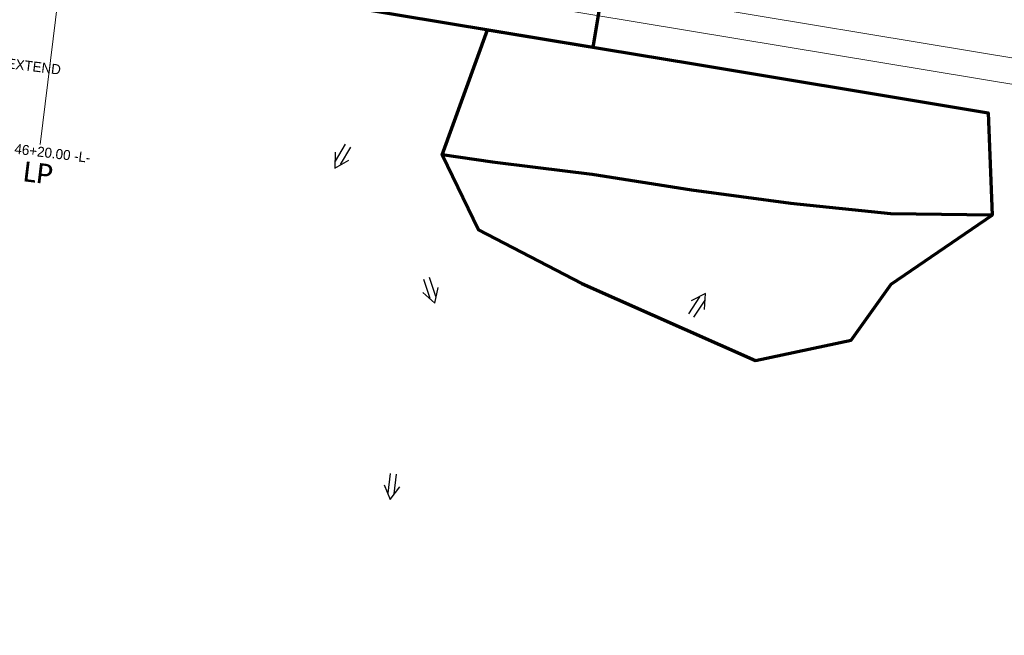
# Model space of a CAD drawing. Extents: x 1160024 to 2574774, y 200346 to 1150377.
# Tile 68 of 118: x 2485010 to 2485501, y 365264 to 365571. Entities that reach past the tile are written whole.
import ezdxf
from ezdxf.enums import TextEntityAlignment as Align

# ---------------------------------------------------------------- set-up
doc = ezdxf.new("R2010")
doc.units = 0
doc.header["$MEASUREMENT"] = 0
for name, color, linetype, lineweight in [('Exist Plan Preparation Drainage Arrows Symbol CELL', 5, 'Continuous', 30), ('Exist Plan Preparation Watershed Blue', 5, 'Continuous', 30), ('Prop Vertical Profile Ditch Grade Median Label', 5, 'Continuous', 40)]:
    doc.layers.add(name, color=color, linetype=linetype, lineweight=lineweight)
doc.layers.add('Scratch_Level_5', color=6, linetype='Continuous', lineweight=0, plot=False)
doc.styles.add('Style-Calibri', font='CALIBRI.TTF')
doc.styles.add('Style-GEOMETRICFUTURA_211_M_L', font='GEOMETRICFUTURA_211_M_L.shx')

# ---------------------------------------------------------------- blocks, each defined once
blk = doc.blocks.new('EXIST PLAN PREPARATION DRAINAGE ARROWS SYMBOL_101')
at = {"layer": 'Exist Plan Preparation Drainage Arrows Symbol CELL'}
for p, q in [((-3.87, 1.5), (6.13, 1.5)), ((-3.87, -1.5), (6.13, -1.5))]:
    blk.add_line(p, q, dxfattribs=at)
at = {"layer": 'Exist Plan Preparation Drainage Arrows Symbol CELL', "flags": 128}
blk.add_lwpolyline([(0, 3.97), (-6.87, 0), (0, -3.97)], dxfattribs=at)
blk = doc.blocks.new('EXIST PLAN PREPARATION DRAINAGE ARROWS SYMBOL_103')
at = {"layer": 'Exist Plan Preparation Drainage Arrows Symbol CELL'}
for p, q in [((-3.87, 1.5), (6.13, 1.5)), ((-3.87, -1.5), (6.13, -1.5))]:
    blk.add_line(p, q, dxfattribs=at)
at = {"layer": 'Exist Plan Preparation Drainage Arrows Symbol CELL', "flags": 128}
blk.add_lwpolyline([(0, 3.97), (-6.87, 0), (0, -3.97)], dxfattribs=at)
blk = doc.blocks.new('EXIST PLAN PREPARATION DRAINAGE ARROWS SYMBOL_112')
at = {"layer": 'Exist Plan Preparation Drainage Arrows Symbol CELL'}
for p, q in [((-3.87, 1.5), (6.13, 1.5)), ((-3.87, -1.5), (6.13, -1.5))]:
    blk.add_line(p, q, dxfattribs=at)
at = {"layer": 'Exist Plan Preparation Drainage Arrows Symbol CELL', "flags": 128}
blk.add_lwpolyline([(0, 3.97), (-6.87, 0), (0, -3.97)], dxfattribs=at)
blk = doc.blocks.new('EXIST PLAN PREPARATION DRAINAGE ARROWS SYMBOL_242')
at = {"layer": 'Exist Plan Preparation Drainage Arrows Symbol CELL'}
for p, q in [((-3.87, 1.5), (6.13, 1.5)), ((-3.87, -1.5), (6.13, -1.5))]:
    blk.add_line(p, q, dxfattribs=at)
at = {"layer": 'Exist Plan Preparation Drainage Arrows Symbol CELL', "flags": 128}
blk.add_lwpolyline([(0, 3.97), (-6.87, 0), (0, -3.97)], dxfattribs=at)

msp = doc.modelspace()

# ---------------------------------------------------------------- linework, layer by layer
at = {"layer": 'Exist Plan Preparation Watershed Blue', "color": 5, "linetype": 'Continuous', "lineweight": 70, "flags": 128}
for points in [[(2484959.41, 365667.45), (2484970.09, 365640.65), (2484951.26, 365614.21), (2485295.69, 365557), (2485304.59, 365610.56), (2485137.1, 365637.59), (2484959.41, 365667.45)], [(2485245.51, 365499.75), (2485220.45, 365503.39), (2485242.94, 365565.76), (2485345.85, 365548.67), (2485474.49, 365527.3), (2485492.42, 365524.32), (2485494.55, 365473.3), (2485443.96, 365473.92), (2485394.15, 365479.15), (2485344.57, 365485.81), (2485295.17, 365493.57), (2485266.93, 365497.09), (2485245.51, 365499.75)], [(2485245.51, 365499.75), (2485220.45, 365503.39), (2485238.44, 365465.99), (2485289.92, 365439.16), (2485376.62, 365400.84), (2485424.25, 365411.02), (2485444.17, 365438.96), (2485494.55, 365473.3), (2485443.96, 365473.92), (2485394.15, 365479.15), (2485344.57, 365485.81), (2485295.17, 365493.57), (2485266.93, 365497.09), (2485245.51, 365499.75)]]:
    msp.add_lwpolyline(points, close=True, dxfattribs=at)
at = {"layer": 'Prop Vertical Profile Ditch Grade Median Label', "lineweight": 0}
msp.add_line((2485020.09, 365508.56), (2485038, 365654.1), dxfattribs=at)
at = {"layer": 'Scratch_Level_5'}
for p, q in [((2483768.94, 365840.01), (2487160.51, 365276.63)), ((2483766.81, 365827.18), (2487158.38, 365263.8))]:
    msp.add_line(p, q, dxfattribs=at)

# ---------------------------------------------------------------- block references
at = {"layer": 'Exist Plan Preparation Drainage Arrows Symbol CELL'}
for name, p, rotation in [('EXIST PLAN PREPARATION DRAINAGE ARROWS SYMBOL_112', (2485170.45, 365502.73), 59.55937548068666), ('EXIST PLAN PREPARATION DRAINAGE ARROWS SYMBOL_103', (2485214.59, 365435.95), 108.3219831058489), ('EXIST PLAN PREPARATION DRAINAGE ARROWS SYMBOL_101', (2485347.84, 365428.45), 236.6789979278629), ('EXIST PLAN PREPARATION DRAINAGE ARROWS SYMBOL_242', (2485195.38, 365338.3), 83.00229619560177)]:
    msp.add_blockref(name, p, dxfattribs=dict(at, rotation=rotation))

# ---------------------------------------------------------------- texts
at = {"layer": 'Prop Vertical Profile Ditch Grade Median Label', "lineweight": 0, "style": 'Style-GEOMETRICFUTURA_211_M_L'}
msp.add_text('STA. 46+20.00 -L-', height=5, rotation=353.0023, dxfattribs=at).set_placement((2484991.02, 365511.01), align=Align.TOP_LEFT)
at = {"layer": 'Prop Vertical Profile Ditch Grade Median Label', "lineweight": 0, "style": 'Style-Calibri'}
msp.add_text('LP', height=10, rotation=353.0023, dxfattribs=at).set_placement((2485018.43, 365489.39), align=Align.CENTER)
at = {"layer": 'Scratch_Level_5', "linetype": 'Continuous', "lineweight": 0, "style": 'Style-GEOMETRICFUTURA_211_M_L'}
msp.add_text('COLLAR AND EXTEND', height=5, rotation=353.0023, dxfattribs=at).set_placement((2484994.77, 365550.16), align=Align.MIDDLE_CENTER)

doc.saveas('drawing.dxf')
